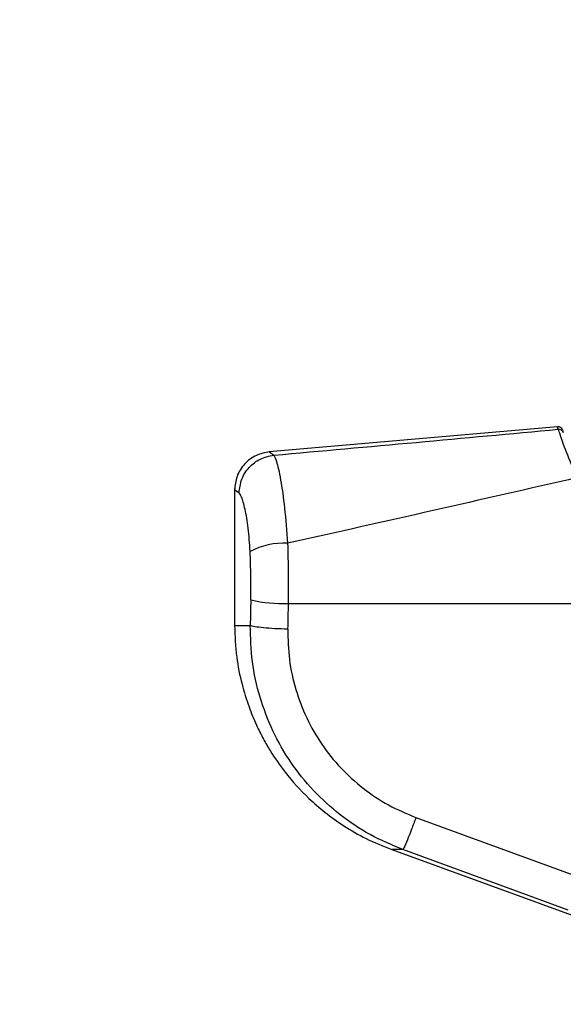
# Paper-space layout '3.5M DUO Surface Plate' of a CAD drawing. Header units: millimetres. Extents: x 20 to 26059, y 28 to 17638.
# Tile 10 of 66: x 8756 to 8870, y 5944 to 6150. Entities that reach past the tile are written whole.
import ezdxf

# ---------------------------------------------------------------- set-up
doc = ezdxf.new("R2010")
doc.units = ezdxf.units.MM
doc.layers.add('COMPONENT_GEOMETRY', color=7, linetype='Continuous')
doc.styles.add('SLDTEXTSTYLE0', font='TXT', dxfattribs={"width": 0.75})
doc.dimstyles.new('SLDDIMSTYLE0', dxfattribs={"dimtxt": 150, "dimasz": 6.604, "dimexe": 0, "dimexo": 0.0625, "dimgap": 37.5, "dimtad": 0, "dimtih": 1, "dimtoh": 1, "dimdec": 0, "dimlfac": 0.5, "dimrnd": 1e-09, "dimzin": 12, "dimdsep": 46, "dimtxsty": 'SLDTEXTSTYLE0', "dimsah": 1, "dimcen": 0.09, "dimadec": 0, "dimazin": 3, "dimtfac": 1, "dimtdec": 0, "dimtofl": 0, "dimtmove": 0, "dimatfit": 3, "dimfxl": 1, "dimfrac": 2, "dimtolj": 1, "dimtzin": 12, "dimarcsym": 0})

# ---------------------------------------------------------------- blocks, each defined once
blk = doc.blocks.new('_D_8')
at = {"layer": 'COMPONENT_GEOMETRY', "color": 7, "ltscale": 2}
for p, q in [((9012.3, 8122.33), (1577.68, 8122.33)), ((1584.03, 8122.33), (1584.03, 5320.89)), ((1584.03, 2281.33), (1584.03, 5082.76)), ((8778.92, 2281.33), (1577.68, 2281.33))]:
    blk.add_line(p, q, dxfattribs=at)
for points in [[(1584.03, 8122.33), (1583.01, 8115.72), (1585.04, 8115.72)], [(1584.03, 2281.33), (1585.04, 2287.93), (1583.01, 2287.93)]]:
    blk.add_solid(points, dxfattribs=at)
at = {"layer": 'COMPONENT_GEOMETRY', "color": 7, "ltscale": 2, "insert": (1362.36, 5276.12), "char_height": 150, "attachment_point": 1, "style": 'SLDTEXTSTYLE0'}
blk.add_mtext('2921', dxfattribs=at)

psp = doc.layouts.new('3.5M DUO Surface Plate')

# ---------------------------------------------------------------- linework, layer by layer
at = {"color": 7, "linetype": 'Continuous', "lineweight": 25, "ltscale": 2}
for p, q in [((8869.09, 6064.85), (8808.72, 6059.56)), ((8870.13, 6064.15), (8870.3, 6063.62)), ((8801.46, 6051.89), (8801.46, 6023.18)), ((8812.69, 6027.77), (8893.06, 6027.77)), ((8839.45, 5982.93), (8874.04, 5970.27)), ((8834.36, 5976.2), (8922.07, 5944.27))]:
    psp.add_line(p, q, dxfattribs=at)
at = {"color": 8, "linetype": 'Continuous', "lineweight": 25, "ltscale": 2}
for p, q in [((8808.77, 6059.57), (8809.67, 6058.88)), ((8802.41, 6050.94), (8801.46, 6051.6)), ((8801.46, 6023.18), (8804.74, 6023.18)), ((8836.72, 5976.2), (8834.36, 5976.2))]:
    psp.add_line(p, q, dxfattribs=at)
at = {"color": 7, "linetype": 'Continuous', "lineweight": 25, "ltscale": 2, "flags": 128}
psp.add_lwpolyline([(8871.31, 5963.53), (8856.29, 5969.03), (8836.72, 5976.2)], dxfattribs=at)
at = {"color": 7, "linetype": 'Continuous', "lineweight": 25, "ltscale": 4}
for centre, radius, start, end in [((8869.18, 6063.85), 1, 17.6694, 94.9969), ((8869.35, 6063.31), 0.998, 18.1391, 95.1381), ((8811.8, 6025.43), 15.01, 87.1143, 118.1794), ((8811.86, 6059.64), 31.88, 257.2973, 271.4816)]:
    psp.add_arc(centre, radius, start, end, dxfattribs=at)
for centre, ratio in [((8965.79, 5701.66), 0.101601), ((8965.79, 5700.89), 0.096655)]:
    psp.add_ellipse(centre, major_axis=(0, 1617.44), ratio=ratio, start_param=1.367296, end_param=1.370675, dxfattribs=at)
at = {"color": 7, "linetype": 'Continuous', "lineweight": 25, "ltscale": 2}
for points, knots in [([(8809.67, 6058.88), (8819.61, 6059.77), (8839.49, 6061.56), (8859.34, 6063.39), (8869.26, 6064.31)], [0, 0, 0, 0, 0.499877, 1, 1, 1, 1]), ([(8873.25, 6054.17), (8872.43, 6056.05), (8870.79, 6059.8), (8869.61, 6063.29), (8869.37, 6063.99), (8869.26, 6064.31)], [0, 0, 0, 0, 0.353351, 0.707215, 1, 1, 1, 1]), ([(8808.76, 6059.57), (8807.82, 6059.39), (8805.87, 6059.01), (8803.43, 6057.12), (8801.77, 6054.53), (8801.56, 6052.55), (8801.46, 6051.6)], [0, 0, 0, 0, 0.2412028, 0.4999995, 0.7588015, 1, 1, 1, 1]), ([(8802.41, 6050.94), (8802.52, 6051.92), (8802.75, 6053.89), (8804.4, 6056.41), (8806.77, 6058.28), (8808.7, 6058.68), (8809.67, 6058.88)], [0, 0, 0, 0, 0.250001, 0.500001, 0.75, 1, 1, 1, 1]), ([(8809.67, 6058.88), (8809.85, 6058.55), (8810.27, 6057.8), (8811.1, 6054), (8811.98, 6048.02), (8812.36, 6042.95), (8812.56, 6040.41)], [0, 0, 0, 0, 0.208695, 0.4733181, 0.7365913, 1, 1, 1, 1]), ([(8873.25, 6054.17), (8863.19, 6051.87), (8843.05, 6047.24), (8822.73, 6042.69), (8812.56, 6040.41)], [0, 0, 0, 0, 0.499285, 1, 1, 1, 1]), ([(8804.72, 6038.65), (8804.6, 6040.35), (8804.36, 6043.77), (8803.66, 6047.74), (8802.96, 6050.24), (8802.58, 6050.73), (8802.41, 6050.94)], [0, 0, 0, 0, 0.257819, 0.519525, 0.787005, 1, 1, 1, 1]), ([(8812.56, 6040.41), (8812.62, 6038.35), (8812.74, 6034.17), (8812.71, 6029.92), (8812.69, 6027.77)], [0, 0, 0, 0, 0.4934854, 1, 1, 1, 1]), ([(8804.85, 6028.54), (8804.87, 6030.21), (8804.91, 6033.61), (8804.78, 6036.96), (8804.72, 6038.65)], [0, 0, 0, 0, 0.492689, 1, 1, 1, 1]), ([(8801.46, 6023.18), (8801.55, 6020.97), (8801.71, 6016.82), (8802.86, 6011.12), (8804.32, 6006.36), (8805.89, 6002.53), (8807.41, 5999.48), (8809.34, 5996.14), (8812.33, 5991.84), (8816.24, 5987.55), (8820.45, 5983.89), (8824.43, 5981.04), (8829.08, 5978.33), (8832.55, 5976.93), (8834.36, 5976.2)], [0, 0, 0, 0, 0.1086504, 0.2036819, 0.2850906, 0.3528544, 0.4069666, 0.4521973, 0.5424778, 0.6638177, 0.7362059, 0.8163727, 0.9043021, 1, 1, 1, 1]), ([(8812.58, 6022.41), (8811.67, 6022.44), (8809.84, 6022.49), (8807.43, 6022.68), (8805.55, 6022.91), (8805.01, 6023.09), (8804.74, 6023.18)], [0, 0, 0, 0, 0.25, 0.500001, 0.750001, 1, 1, 1, 1]), ([(8836.72, 5976.2), (8834.4, 5977.17), (8829.75, 5979.13), (8823.46, 5983.38), (8817.84, 5988.47), (8813.08, 5994.4), (8809.32, 6001), (8806.63, 6008.12), (8804.95, 6015.56), (8804.81, 6020.64), (8804.74, 6023.18)], [0, 0, 0, 0, 0.1242542, 0.248755, 0.3736731, 0.4983121, 0.6239524, 0.7486491, 0.874353, 1, 1, 1, 1]), ([(8812.58, 6022.41), (8812.64, 6020.28), (8812.75, 6016), (8814.15, 6009.72), (8816.42, 6003.73), (8819.59, 5998.19), (8823.59, 5993.22), (8828.31, 5988.95), (8833.6, 5985.38), (8837.5, 5983.75), (8839.45, 5982.93)], [0, 0, 0, 0, 0.12587, 0.252179, 0.377313, 0.502687, 0.626919, 0.751876, 0.87635, 1, 1, 1, 1]), ([(8839.45, 5982.93), (8839.13, 5982.08), (8838.48, 5980.33), (8837.61, 5978.13), (8836.96, 5976.59), (8836.79, 5976.32), (8836.72, 5976.2)], [0, 0, 0, 0, 0.241934, 0.499999, 0.758065, 1, 1, 1, 1])]:
    psp.add_open_spline(points, degree=3, knots=knots, dxfattribs=at)
at = {"color": 8, "linetype": 'Continuous', "lineweight": 25, "ltscale": 2}
psp.add_open_spline([(8869.26, 6064.31), (8869.15, 6064.66), (8869.03, 6065.02), (8869.09, 6064.85), (8869.09, 6064.84)], degree=3, knots=[0, 0, 0, 0, 0.9970879, 1, 1, 1, 1], dxfattribs=at)

# ---------------------------------------------------------------- dimensions: what is measured, and where the dimension line sits
at = {"layer": 'COMPONENT_GEOMETRY', "color": 7, "ltscale": 2}
dim = psp.add_linear_dim(base=(1584.02841296, 8122.32568417), p1=(8781.46045145, 2281.32568417), p2=(9014.84439071, 8122.32568417), angle=90, dimstyle='SLDDIMSTYLE0', dxfattribs=at)
dim.commit()
dim.dimension.update_dxf_attribs({"geometry": '_D_8', "text_midpoint": (1584.02841296, 5201.82568417), "dimtype": 160})

doc.saveas('drawing.dxf')
